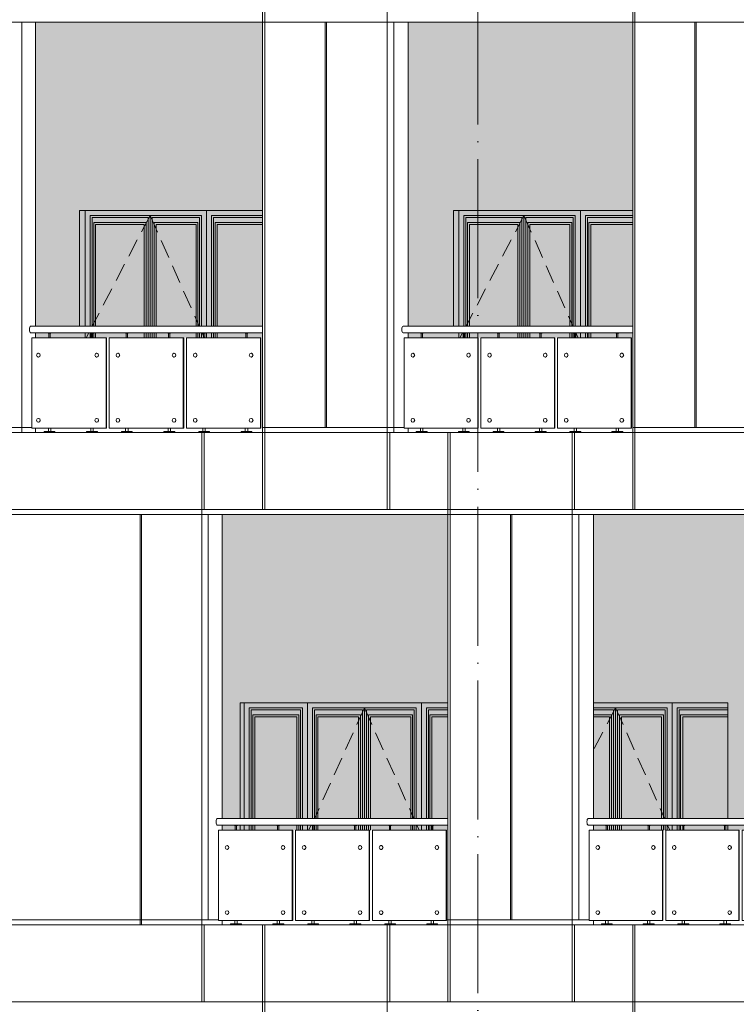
# Model space of a CAD drawing. Header units: millimetres. Extents: x 653421 to 888490, y -587092 to -202040.
# Tile 27 of 63: x 789074 to 796498, y -316501 to -306301. Entities that reach past the tile are written whole.
import ezdxf

# ---------------------------------------------------------------- set-up
doc = ezdxf.new("R2010")
doc.units = ezdxf.units.MM
doc.header["$LTSCALE"] = 0.05
doc.linetypes.add('ACAD_ISO04W100', pattern=[30, 24, -3, 0, -3])
doc.linetypes.add('DASHED', pattern=[19.05, 12.7, -6.35])
doc.layers.get('0').update_dxf_attribs({"lineweight": 0})
for name, color, linetype, lineweight in [('001 Axis', 1, 'ACAD_ISO04W100', 13), ('011 Dimension', 16, 'Continuous', 9), ('013 Door & Window', 48, 'Continuous', 9)]:
    doc.layers.add(name, color=color, linetype=linetype, lineweight=lineweight)
pattern_1 = [(82.5, (607665.26, -236775.77), (-71.47627, 66.950698), [0, -77.216, 0, -86.36, 0, -82.55]), (52.5, (607665.26, -236775.77), (-37.802186, 164.94657), [0, -41.656, 0, -69.596, 0, -26.67]), (12.5, (607621.08, -236819.95), (111.659965, 112.066462), [0, -25.4, 0, -91.44, 0, -119.38]), (2.5, (607621.08, -236819.95), (76.45622, 139.51016), [0, -12.7, 0, -59.944, 0, -68.58])]

# ---------------------------------------------------------------- blocks, each defined once
blk = doc.blocks.new('A$C47DB5FB3')
for p, q in [((-2275, 820), (-2278, 820)), ((-1698, 820), (-1701, 820)), ((-1480, 820), (-1483, 820)), ((-904, 820), (-907, 820)), ((-686, 820), (-689, 820)), ((-110, 820), (-114, 820)), ((-2278, 780), (-2275, 780)), ((-1701, 780), (-1698, 780)), ((-1483, 780), (-1480, 780)), ((-907, 780), (-904, 780)), ((-689, 780), (-686, 780)), ((-114, 780), (-110, 780)), ((-2275, 145), (-2278, 145)), ((-2278, 105), (-2275, 105)), ((-1698, 145), (-1701, 145)), ((-1701, 105), (-1698, 105)), ((-1480, 145), (-1483, 145)), ((-1483, 105), (-1480, 105)), ((-904, 145), (-907, 145)), ((-907, 105), (-904, 105)), ((-686, 145), (-689, 145)), ((-689, 105), (-686, 105)), ((-110, 145), (-114, 145)), ((-114, 105), (-110, 105))]:
    blk.add_line(p, q)
at = {"color": 195, "elevation": 0}
blk.add_lwpolyline([(-2379, 1032), (0, 1032), (0, 1100), (-2379, 1100)], dxfattribs=at)
at = {"lineweight": 0}
for points in [[(-2170, 1032), (-2170, 1028), (-2199, 1028), (-2199, 1032), (-2170, 1032)], [(-1734, 1032), (-1734, 1028), (-1762, 1028), (-1762, 1032), (-1734, 1032)], [(-1375, 1032), (-1375, 1028), (-1403, 1028), (-1403, 1032), (-1375, 1032)], [(-939, 1032), (-939, 1028), (-968, 1028), (-968, 1032), (-939, 1032)], [(-580, 1032), (-580, 1028), (-609, 1028), (-609, 1032), (-580, 1032)], [(-145, 1032), (-145, 1028), (-174, 1028), (-174, 1032), (-145, 1032)]]:
    blk.add_lwpolyline(points, close=True, dxfattribs=at)
for points in [[(-2191, 1028), (-2191, 980)], [(-2178, 1028), (-2178, 980)], [(-1755, 1028), (-1755, 980)], [(-1742, 1028), (-1742, 980)], [(-1396, 1028), (-1396, 980)], [(-1383, 1028), (-1383, 980)], [(-960, 1028), (-960, 980)], [(-947, 1028), (-947, 980)], [(-601, 1028), (-601, 980)], [(-588, 1028), (-588, 980)], [(-167, 1028), (-167, 980)], [(-154, 1028), (-154, 980)], [(-2197, 45), (-2197, 10)], [(-2172, 45), (-2172, 10)], [(-1761, 45), (-1761, 10)], [(-1736, 45), (-1736, 10)], [(-1401, 45), (-1401, 10)], [(-1376, 45), (-1376, 10)], [(-966, 45), (-966, 10)], [(-941, 45), (-941, 10)], [(-607, 45), (-607, 10)], [(-582, 45), (-582, 10)], [(-172, 45), (-172, 10)], [(-147, 45), (-147, 10)]]:
    blk.add_lwpolyline(points, dxfattribs=at)
for points in [[(-2128, 0), (-2241, 0), (-2241, 6, -0.39896), (-2236, 10), (-2133, 10, -0.39896), (-2128, 6), (-2128, 0)], [(-1692, 0), (-1805, 0), (-1804, 6, -0.39896), (-1800, 10), (-1697, 10, -0.39896), (-1692, 6), (-1692, 0)], [(-1332, 0), (-1445, 0), (-1445, 6, -0.39896), (-1440, 10), (-1337, 10, -0.39896), (-1333, 6), (-1332, 0)], [(-897, 0), (-1010, 0), (-1010, 6, -0.39896), (-1005, 10), (-902, 10, -0.39896), (-897, 6), (-897, 0)], [(-538, 0), (-651, 0), (-651, 6, -0.39896), (-646, 10), (-543, 10, -0.39896), (-538, 6), (-538, 0)], [(-103, 0), (-216, 0), (-216, 6, -0.39896), (-211, 10), (-108, 10, -0.39896), (-103, 6), (-103, 0)]]:
    blk.add_lwpolyline(points, format="xyb", close=True, dxfattribs=at)
at = {"color": 195}
blk.add_ellipse((-2379, 1066, -2), major_axis=(0, -34.2), ratio=0.365031, start_param=3.141593, end_param=6.283185, dxfattribs=at)
for centre in [(-2278, 800), (-1701, 800), (-1483, 800), (-907, 800), (-689, 800), (-114, 800), (-2278, 125), (-1701, 125), (-1483, 125), (-907, 125), (-689, 125), (-114, 125)]:
    blk.add_ellipse(centre, major_axis=(0, -20), ratio=0.90213)
for centre in [(-2275, 800), (-1698, 800), (-1480, 800), (-904, 800), (-686, 800), (-110, 800), (-2275, 125), (-1698, 125), (-1480, 125), (-904, 125), (-686, 125), (-110, 125)]:
    blk.add_ellipse(centre, major_axis=(0, 20), ratio=0.864318, start_param=3.141593, end_param=6.283185)
at = {"layer": '011 Dimension', "color": 135, "lineweight": 0}
for points in [[(-2368, 45), (-1604, 45), (-1604, 980), (-2368, 980), (-2368, 45)], [(-1604, 45), (-1601, 45), (-1601, 980), (-1604, 980), (-1604, 45)], [(-810, 980), (-1572, 980), (-1572, 45), (-810, 45), (-810, 980)], [(-810, 980), (-806, 980), (-806, 45), (-810, 45)], [(-17, 980), (-778, 980), (-778, 45), (-17, 45), (-17, 980)], [(-17, 980), (-17, 45), (-13, 45), (-13, 980), (-17, 980)]]:
    blk.add_lwpolyline(points, close=True, dxfattribs=at)
blk = doc.blocks.new('A$C24C11397')
for p, q in [((-2318, 820, -1), (-2321, 820, -1)), ((-1714, 820, 0), (-1717, 820, 0)), ((-1494, 820, 0), (-1497, 820, 0)), ((-913, 820, 0), (-916, 820, 0)), ((-693, 820, 0), (-696, 820, 0)), ((-114, 820, 0), (-117, 820, 0)), ((-2321, 780, -1), (-2318, 780, -1)), ((-1717, 780, 0), (-1714, 780, 0)), ((-1497, 780, 0), (-1494, 780, 0)), ((-916, 780, 0), (-913, 780, 0)), ((-696, 780, 0), (-693, 780, 0)), ((-117, 780, 0), (-114, 780, 0)), ((-2318, 145, -1), (-2321, 145, -1)), ((-2321, 105, -1), (-2318, 105, -1)), ((-1714, 145, 0), (-1717, 145, 0)), ((-1717, 105, 0), (-1714, 105, 0)), ((-1494, 145, 0), (-1497, 145, 0)), ((-1497, 105, 0), (-1494, 105, 0)), ((-913, 145, 0), (-916, 145, 0)), ((-916, 105, 0), (-913, 105, 0)), ((-693, 145, 0), (-696, 145, 0)), ((-696, 105, 0), (-693, 105, 0)), ((-114, 145, 0), (-117, 145, 0)), ((-117, 105, 0), (-114, 105, 0))]:
    blk.add_line(p, q)
at = {"color": 195, "elevation": 0}
blk.add_lwpolyline([(-2402, 1032), (0, 1032), (0, 1100), (-2402, 1100)], dxfattribs=at)
at = {"lineweight": 0, "elevation": 0}
for points in [[(-2191, 1032), (-2191, 1028), (-2219, 1028), (-2219, 1032), (-2191, 1032)], [(-1751, 1032), (-1751, 1028), (-1780, 1028), (-1780, 1032), (-1751, 1032)], [(-1389, 1032), (-1389, 1028), (-1418, 1028), (-1418, 1032), (-1389, 1032)], [(-950, 1032), (-950, 1028), (-979, 1028), (-979, 1032), (-950, 1032)], [(-589, 1032), (-589, 1028), (-617, 1028), (-617, 1032), (-589, 1032)], [(-151, 1032), (-151, 1028), (-179, 1028), (-179, 1032), (-151, 1032)]]:
    blk.add_lwpolyline(points, close=True, dxfattribs=at)
for points in [[(-2212, 1028), (-2212, 980)], [(-2199, 1028), (-2199, 980)], [(-1772, 1028), (-1772, 980)], [(-1759, 1028), (-1759, 980)], [(-1410, 1028), (-1410, 980)], [(-1397, 1028), (-1397, 980)], [(-971, 1028), (-971, 980)], [(-958, 1028), (-958, 980)], [(-610, 1028), (-610, 980)], [(-597, 1028), (-597, 980)], [(-172, 1028), (-172, 980)], [(-159, 1028), (-159, 980)], [(-2217, 45), (-2217, 10)], [(-2192, 45), (-2192, 10)], [(-1778, 45), (-1778, 10)], [(-1753, 45), (-1753, 10)], [(-1416, 45), (-1416, 10)], [(-1391, 45), (-1391, 10)], [(-977, 45), (-977, 10)], [(-952, 45), (-952, 10)], [(-615, 45), (-615, 10)], [(-591, 45), (-591, 10)], [(-177, 45), (-177, 10)], [(-152, 45), (-152, 10)]]:
    blk.add_lwpolyline(points, dxfattribs=at)
for points in [[(-2148, 0), (-2261, 0), (-2261, 6, -0.39896), (-2256, 10), (-2153, 10, -0.39896), (-2149, 6), (-2148, 0)], [(-1709, 0), (-1822, 0), (-1822, 6, -0.39896), (-1817, 10), (-1714, 10, -0.39896), (-1709, 6), (-1709, 0)], [(-1347, 0), (-1460, 0), (-1460, 6, -0.39896), (-1455, 10), (-1352, 10, -0.39896), (-1347, 6), (-1347, 0)], [(-908, 0), (-1021, 0), (-1021, 6, -0.39896), (-1016, 10), (-913, 10, -0.39896), (-908, 6), (-908, 0)], [(-546, 0), (-659, 0), (-659, 6, -0.39896), (-655, 10), (-551, 10, -0.39896), (-547, 6), (-546, 0)], [(-108, 0), (-221, 0), (-221, 6, -0.39896), (-216, 10), (-113, 10, -0.39896), (-109, 6), (-108, 0)]]:
    blk.add_lwpolyline(points, format="xyb", close=True, dxfattribs=at)
at = {"color": 195}
blk.add_ellipse((-2402, 1066, -3), major_axis=(0, -34.2), ratio=0.345488, start_param=3.141593, end_param=6.283185, dxfattribs=at)
for centre in [(-2321, 800, -1), (-1717, 800, 0), (-1497, 800, 0), (-916, 800, 0), (-696, 800, 0), (-117, 800, 0), (-2321, 125, -1), (-1717, 125, 0), (-1497, 125, 0), (-916, 125, 0), (-696, 125, 0), (-117, 125, 0)]:
    blk.add_ellipse(centre, major_axis=(0, -20), ratio=0.909138)
for centre in [(-2318, 800, -1), (-1714, 800, 0), (-1494, 800, 0), (-913, 800, 0), (-693, 800, 0), (-114, 800, 0), (-2318, 125, -1), (-1714, 125, 0), (-1494, 125, 0), (-913, 125, 0), (-693, 125, 0), (-114, 125, 0)]:
    blk.add_ellipse(centre, major_axis=(0, 20), ratio=0.865293, start_param=3.141593, end_param=6.283185)
at = {"layer": '011 Dimension', "color": 135, "lineweight": 0, "elevation": 0}
for points in [[(-2383, 45), (-1619, 45), (-1619, 980), (-2388, 980), (-2388, 45)], [(-1619, 45), (-1616, 45), (-1616, 980), (-1619, 980), (-1619, 45)], [(-819, 980), (-1587, 980), (-1587, 45), (-819, 45), (-819, 980)], [(-819, 980), (-815, 980), (-815, 45), (-819, 45)], [(-19, 980), (-786, 980), (-786, 45), (-19, 45), (-19, 980)], [(-19, 980), (-19, 45), (-16, 45), (-16, 980), (-19, 980)]]:
    blk.add_lwpolyline(points, close=True, dxfattribs=at)
blk = doc.blocks.new('A$C3D8D73C7')
for p, q in [((-2265, 820, 0), (-2268, 820, 0)), ((-1690, 820, 0), (-1693, 820, 0)), ((-1473, 820, 0), (-1476, 820, 0)), ((-899, 820, 0), (-902, 820, 0)), ((-682, 820, 0), (-685, 820, 0)), ((-109, 820, 0), (-112, 820, 0)), ((-2268, 780, 0), (-2265, 780, 0)), ((-1693, 780, 0), (-1690, 780, 0)), ((-1476, 780, 0), (-1473, 780, 0)), ((-902, 780, 0), (-899, 780, 0)), ((-685, 780, 0), (-682, 780, 0)), ((-112, 780, 0), (-109, 780, 0)), ((-2265, 145, 0), (-2268, 145, 0)), ((-2268, 105, 0), (-2265, 105, 0)), ((-1690, 145, 0), (-1693, 145, 0)), ((-1693, 105, 0), (-1690, 105, 0)), ((-1473, 145, 0), (-1476, 145, 0)), ((-1476, 105, 0), (-1473, 105, 0)), ((-899, 145, 0), (-902, 145, 0)), ((-902, 105, 0), (-899, 105, 0)), ((-682, 145, 0), (-685, 145, 0)), ((-685, 105, 0), (-682, 105, 0)), ((-109, 145, 0), (-112, 145, 0)), ((-112, 105, 0), (-109, 105, 0))]:
    blk.add_line(p, q)
at = {"color": 195}
blk.add_lwpolyline([(-2367, 1032), (0, 1032), (0, 1100), (-2367, 1100)], dxfattribs=at)
at = {"lineweight": 0, "elevation": 0}
for points in [[(-2160, 1032), (-2160, 1028), (-2188, 1028), (-2188, 1032), (-2160, 1032)], [(-1725, 1032), (-1725, 1028), (-1754, 1028), (-1754, 1032), (-1725, 1032)], [(-1367, 1032), (-1367, 1028), (-1396, 1028), (-1396, 1032), (-1367, 1032)], [(-933, 1032), (-933, 1028), (-962, 1028), (-962, 1032), (-933, 1032)], [(-576, 1032), (-576, 1028), (-604, 1028), (-604, 1032), (-576, 1032)], [(-143, 1032), (-143, 1028), (-171, 1028), (-171, 1032), (-143, 1032)]]:
    blk.add_lwpolyline(points, close=True, dxfattribs=at)
for points in [[(-2181, 1028), (-2181, 980)], [(-2168, 1028), (-2168, 980)], [(-1746, 1028), (-1746, 980)], [(-1733, 1028), (-1733, 980)], [(-1388, 1028), (-1388, 980)], [(-1375, 1028), (-1375, 980)], [(-954, 1028), (-954, 980)], [(-941, 1028), (-941, 980)], [(-597, 1028), (-597, 980)], [(-584, 1028), (-584, 980)], [(-164, 1028), (-164, 980)], [(-151, 1028), (-151, 980)], [(-2186, 45), (-2186, 10)], [(-2161, 45), (-2161, 10)], [(-1752, 45), (-1752, 10)], [(-1727, 45), (-1727, 10)], [(-1394, 45), (-1394, 10)], [(-1369, 45), (-1369, 10)], [(-960, 45), (-960, 10)], [(-935, 45), (-935, 10)], [(-603, 45), (-603, 10)], [(-578, 45), (-578, 10)], [(-170, 45), (-170, 10)], [(-145, 45), (-145, 10)]]:
    blk.add_lwpolyline(points, dxfattribs=at)
for points in [[(-2117, 0), (-2230, 0), (-2230, 6, -0.39896), (-2225, 10), (-2122, 10, -0.39896), (-2117, 6), (-2117, 0)], [(-1683, 0), (-1796, 0), (-1796, 6, -0.39896), (-1791, 10), (-1688, 10, -0.39896), (-1683, 6), (-1683, 0)], [(-1325, 0), (-1438, 0), (-1438, 6, -0.39896), (-1433, 10), (-1330, 10, -0.39896), (-1325, 6), (-1325, 0)], [(-891, 0), (-1004, 0), (-1004, 6, -0.39896), (-999, 10), (-896, 10, -0.39896), (-891, 6), (-891, 0)], [(-534, 0), (-647, 0), (-646, 6, -0.39896), (-642, 10), (-539, 10, -0.39896), (-534, 6), (-534, 0)], [(-101, 0), (-214, 0), (-213, 6, -0.39896), (-209, 10), (-106, 10, -0.39896), (-101, 6), (-101, 0)]]:
    blk.add_lwpolyline(points, format="xyb", close=True, dxfattribs=at)
at = {"color": 195}
blk.add_ellipse((-2367, 1066, 0), major_axis=(0, -34.2), ratio=0.37419, start_param=3.141593, end_param=6.283185, dxfattribs=at)
for centre in [(-2268, 800, 0), (-1693, 800, 0), (-1476, 800, 0), (-902, 800, 0), (-685, 800, 0), (-112, 800, 0), (-2268, 125, 0), (-1693, 125, 0), (-1476, 125, 0), (-902, 125, 0), (-685, 125, 0), (-112, 125, 0)]:
    blk.add_ellipse(centre, major_axis=(0, -20), ratio=0.898493)
for centre in [(-2265, 800, 0), (-1690, 800, 0), (-1473, 800, 0), (-899, 800, 0), (-682, 800, 0), (-109, 800, 0), (-2265, 125, 0), (-1690, 125, 0), (-1473, 125, 0), (-899, 125, 0), (-682, 125, 0), (-109, 125, 0)]:
    blk.add_ellipse(centre, major_axis=(0, 20), ratio=0.863678, start_param=3.141593, end_param=6.283185)
at = {"layer": '011 Dimension', "color": 135, "lineweight": 0, "elevation": 0}
for points in [[(-1596, 980), (-2357, 980), (-2357, 45), (-1596, 45), (-1596, 980)], [(-1596, 45), (-1593, 45), (-1593, 980), (-1596, 980), (-1596, 45)], [(-805, 980), (-1564, 980), (-1564, 45), (-805, 45), (-805, 980)], [(-805, 980), (-802, 980), (-802, 45), (-805, 45)], [(-15, 980), (-773, 980), (-773, 45), (-15, 45), (-15, 980)], [(-11, 980), (-15, 980), (-15, 45), (-12, 45), (-12, 980)]]:
    blk.add_lwpolyline(points, close=True, dxfattribs=at)
blk = doc.blocks.new('A$C64194B41')
for p, q in [((-2285, 820, 0), (-2288, 820, 0)), ((-1706, 820, 0), (-1709, 820, 0)), ((-1487, 820, 0), (-1490, 820, 0)), ((-908, 820, 0), (-911, 820, 0)), ((-689, 820, 0), (-693, 820, 0)), ((-112, 820, 0), (-115, 820, 0)), ((-2288, 780, 0), (-2285, 780, 0)), ((-1709, 780, 0), (-1706, 780, 0)), ((-1490, 780, 0), (-1487, 780, 0)), ((-911, 780, 0), (-908, 780, 0)), ((-693, 780, 0), (-689, 780, 0)), ((-115, 780, 0), (-112, 780, 0)), ((-2285, 145, 0), (-2288, 145, 0)), ((-2288, 105, 0), (-2285, 105, 0)), ((-1706, 145, 0), (-1709, 145, 0)), ((-1709, 105, 0), (-1706, 105, 0)), ((-1487, 145, 0), (-1490, 145, 0)), ((-1490, 105, 0), (-1487, 105, 0)), ((-908, 145, 0), (-911, 145, 0)), ((-911, 105, 0), (-908, 105, 0)), ((-689, 145, 0), (-693, 145, 0)), ((-693, 105, 0), (-689, 105, 0)), ((-112, 145, 0), (-115, 145, 0)), ((-115, 105, 0), (-112, 105, 0))]:
    blk.add_line(p, q)
at = {"color": 195}
blk.add_lwpolyline([(-2390, 1032), (0, 1032), (0, 1100), (-2390, 1100)], dxfattribs=at)
at = {"lineweight": 0, "elevation": 0}
for points in [[(-2180, 1032), (-2180, 1028), (-2209, 1028), (-2209, 1032), (-2180, 1032)], [(-1743, 1032), (-1743, 1028), (-1771, 1028), (-1771, 1032), (-1743, 1032)], [(-1382, 1032), (-1382, 1028), (-1410, 1028), (-1410, 1032), (-1382, 1032)], [(-945, 1032), (-945, 1028), (-973, 1028), (-973, 1032), (-945, 1032)], [(-584, 1032), (-584, 1028), (-613, 1028), (-613, 1032), (-584, 1032)], [(-148, 1032), (-148, 1028), (-176, 1028), (-176, 1032), (-148, 1032)]]:
    blk.add_lwpolyline(points, close=True, dxfattribs=at)
for points in [[(-2202, 1028), (-2202, 980)], [(-2189, 1028), (-2189, 980)], [(-1764, 1028), (-1764, 980)], [(-1751, 1028), (-1751, 980)], [(-1403, 1028), (-1403, 980)], [(-1390, 1028), (-1390, 980)], [(-966, 1028), (-966, 980)], [(-953, 1028), (-953, 980)], [(-606, 1028), (-606, 980)], [(-593, 1028), (-593, 980)], [(-169, 1028), (-169, 980)], [(-156, 1028), (-156, 980)], [(-2207, 45), (-2207, 10)], [(-2182, 45), (-2182, 10)], [(-1769, 45), (-1769, 10)], [(-1744, 45), (-1744, 10)], [(-1409, 45), (-1409, 10)], [(-1384, 45), (-1384, 10)], [(-971, 45), (-971, 10)], [(-947, 45), (-947, 10)], [(-611, 45), (-611, 10)], [(-586, 45), (-586, 10)], [(-175, 45), (-175, 10)], [(-150, 45), (-150, 10)]]:
    blk.add_lwpolyline(points, dxfattribs=at)
for points in [[(-2138, 0), (-2251, 0), (-2251, 6, -0.39896), (-2246, 10), (-2143, 10, -0.39896), (-2138, 6), (-2138, 0)], [(-1700, 0), (-1813, 0), (-1813, 6, -0.39896), (-1808, 10), (-1705, 10, -0.39896), (-1701, 6), (-1700, 0)], [(-1340, 0), (-1453, 0), (-1452, 6, -0.39896), (-1448, 10), (-1344, 10, -0.39896), (-1340, 6), (-1340, 0)], [(-902, 0), (-1015, 0), (-1015, 6, -0.39896), (-1011, 10), (-907, 10, -0.39896), (-903, 6), (-902, 0)], [(-542, 0), (-655, 0), (-655, 6, -0.39896), (-650, 10), (-547, 10, -0.39896), (-542, 6), (-542, 0)], [(-106, 0), (-219, 0), (-219, 6, -0.39896), (-214, 10), (-111, 10, -0.39896), (-106, 6), (-106, 0)]]:
    blk.add_lwpolyline(points, format="xyb", close=True, dxfattribs=at)
at = {"color": 195}
blk.add_ellipse((-2390, 1066, 0), major_axis=(0, -34.2), ratio=0.355094, start_param=3.141593, end_param=6.283185, dxfattribs=at)
for centre in [(-2288, 800, 0), (-1709, 800, 0), (-1490, 800, 0), (-911, 800, 0), (-693, 800, 0), (-115, 800, 0), (-2288, 125, 0), (-1709, 125, 0), (-1490, 125, 0), (-911, 125, 0), (-693, 125, 0), (-115, 125, 0)]:
    blk.add_ellipse(centre, major_axis=(0, -20), ratio=0.905678)
for centre in [(-2285, 800, 0), (-1706, 800, 0), (-1487, 800, 0), (-908, 800, 0), (-689, 800, 0), (-112, 800, 0), (-2285, 125, 0), (-1706, 125, 0), (-1487, 125, 0), (-908, 125, 0), (-689, 125, 0), (-112, 125, 0)]:
    blk.add_ellipse(centre, major_axis=(0, 20), ratio=0.864856, start_param=3.141593, end_param=6.283185)
at = {"layer": '011 Dimension', "color": 135, "lineweight": 0, "elevation": 0}
for points in [[(-1612, 980), (-2378, 980), (-2378, 45), (-1612, 45), (-1612, 980)], [(-1612, 45), (-1608, 45), (-1608, 980), (-1612, 980), (-1612, 45)], [(-814, 980), (-1579, 980), (-1579, 45), (-814, 45), (-814, 980)], [(-814, 980), (-811, 980), (-811, 45), (-814, 45)], [(-18, 980), (-782, 980), (-782, 45), (-18, 45), (-18, 980)], [(-18, 45), (-15, 45), (-15, 980), (-18, 980), (-18, 45)]]:
    blk.add_lwpolyline(points, close=True, dxfattribs=at)
blk = doc.blocks.new('A$C66DF2B84')
for p, q in [((578, -1200), (578, 0)), ((578, -1320), (578, -1268))]:
    blk.add_line(p, q)
at = {"layer": '013 Door & Window', "color": 0, "lineweight": -2}
for points in [[(0, -1200), (0, 0)], [(-585, -1200), (-585, -52), (-813, -52)], [(-606, -1200), (-606, -73), (-813, -73)], [(-585, -1200), (-585, -52), (-52, -52), (-52, -1200)], [(-564, -1200), (-564, -73), (-73, -73), (-73, -1200)], [(578, -52), (52, -52), (52, -1200)], [(578, -73), (73, -73), (73, -1200)], [(-627, -1200), (-627, -125), (-813, -125)], [(-647, -1200), (-647, -145), (-813, -145)], [(-544, -1200), (-544, -125), (-89, -125), (-89, -1200)], [(-524, -1200), (-524, -145), (-109, -145), (-109, -1200)], [(578, -125), (89, -125), (89, -1200)], [(578, -145), (110, -145), (110, -1200)], [(-647, -1320), (-647, -1268)], [(-627, -1320), (-627, -1268)], [(-606, -1320), (-606, -1268)], [(-585, -1320), (-585, -1268)], [(-585, -1320), (-585, -1268)], [(-564, -1320), (-564, -1268)], [(-544, -1320), (-544, -1268)], [(-524, -1320), (-524, -1268)], [(-109, -1268), (-109, -1320)], [(-89, -1268), (-89, -1320)], [(-73, -1268), (-73, -1320)], [(-52, -1268), (-52, -1320)], [(0, -1320), (0, -1268)], [(52, -1268), (52, -1320)], [(73, -1268), (73, -1320)], [(89, -1268), (89, -1320)], [(110, -1268), (110, -1320)]]:
    blk.add_lwpolyline(points, dxfattribs=at)
at = {"layer": '013 Door & Window', "color": 0, "linetype": 'DASHED', "lineweight": -2, "ltscale": 300}
for points in [[(-585, -52), (-813, -487)], [(-585, -52), (-77, -1200)], [(-47, -1268), (-24, -1320)]]:
    blk.add_lwpolyline(points, dxfattribs=at)
blk = doc.blocks.new('A$C4550694B')
at = {"layer": '013 Door & Window', "color": 0, "lineweight": -2}
for points in [[(655, 0), (655, -1200)], [(1835, -1200), (1835, 0)], [(52, -52), (603, -52), (603, -1200)], [(52, -52), (52, -52), (52, -1200)], [(73, -73), (582, -73), (582, -1200)], [(73, -73), (73, -73), (73, -1200)], [(1245, -1200), (1245, -52), (707, -52), (707, -1200)], [(1224, -1200), (1224, -73), (728, -73), (728, -1200)], [(1245, -1200), (1245, -52), (1783, -52), (1783, -1200)], [(1266, -1200), (1266, -73), (1762, -73), (1762, -1200)], [(2110, -52), (1887, -52), (1887, -1200)], [(2110, -73), (1908, -73), (1908, -1200)], [(89, -125), (565, -125), (565, -1200)], [(89, -125), (89, -1200)], [(110, -145), (545, -145), (545, -1200)], [(110, -145), (110, -1200)], [(1203, -1200), (1203, -125), (744, -125), (744, -1200)], [(1183, -1200), (1183, -145), (764, -145), (764, -1200)], [(1287, -1200), (1287, -125), (1745, -125), (1745, -1200)], [(1307, -1200), (1307, -145), (1725, -145), (1725, -1200)], [(2110, -125), (1924, -125), (1924, -1200)], [(2110, -145), (1945, -145), (1945, -1200)], [(52, -1268), (52, -1320)], [(73, -1268), (73, -1320)], [(89, -1268), (89, -1320)], [(110, -1268), (110, -1320)], [(545, -1268), (545, -1320)], [(565, -1268), (565, -1320)], [(582, -1268), (582, -1320)], [(603, -1268), (603, -1320)], [(655, -1268), (655, -1320)], [(707, -1268), (707, -1320)], [(728, -1268), (728, -1320)], [(744, -1268), (744, -1320)], [(764, -1268), (764, -1320)], [(1183, -1320), (1183, -1268)], [(1203, -1320), (1203, -1268)], [(1224, -1320), (1224, -1268)], [(1245, -1320), (1245, -1268)], [(1245, -1320), (1245, -1268)], [(1266, -1320), (1266, -1268)], [(1287, -1320), (1287, -1268)], [(1307, -1320), (1307, -1268)], [(1725, -1268), (1725, -1320)], [(1745, -1268), (1745, -1320)], [(1762, -1268), (1762, -1320)], [(1783, -1268), (1783, -1320)], [(1835, -1320), (1835, -1268)], [(1887, -1268), (1887, -1320)], [(1908, -1268), (1908, -1320)], [(1924, -1268), (1924, -1320)], [(1945, -1268), (1945, -1320)]]:
    blk.add_lwpolyline(points, dxfattribs=at)
at = {"layer": '013 Door & Window', "color": 0, "linetype": 'DASHED', "lineweight": -2, "ltscale": 300}
for points in [[(1245, -52), (729, -1200)], [(1245, -52), (1758, -1200)], [(693, -1268), (666, -1320)], [(1788, -1268), (1811, -1320)]]:
    blk.add_lwpolyline(points, dxfattribs=at)
blk = doc.blocks.new('*U115')
at = {"layer": '013 Door & Window', "color": 0, "lineweight": -2}
for points in [[(1837, 0), (0, 0)], [(1258, -1200), (1258, 0), (0, 0), (0, -1200)], [(673, -1200), (673, -52), (52, -52), (52, -1200)], [(652, -1200), (652, -73), (73, -73), (73, -1200)], [(673, -1200), (673, -52), (1206, -52), (1206, -1200)], [(694, -1200), (694, -73), (1185, -73), (1185, -1200)], [(1837, -52), (1310, -52), (1310, -1200)], [(1837, -73), (1331, -73), (1331, -1200)], [(631, -1200), (631, -125), (89, -125), (89, -1200)], [(611, -1200), (611, -145), (109, -145), (109, -1200)], [(715, -1200), (715, -125), (1169, -125), (1169, -1200)], [(735, -1200), (735, -145), (1149, -145), (1149, -1200)], [(1837, -125), (1347, -125), (1347, -1200)], [(1837, -145), (1368, -145), (1368, -1200)], [(0, -1268), (0, -1320)], [(52, -1268), (52, -1320)], [(73, -1268), (73, -1320)], [(89, -1268), (89, -1320)], [(109, -1268), (109, -1320)], [(611, -1320), (611, -1268)], [(631, -1320), (631, -1268)], [(652, -1320), (652, -1268)], [(673, -1320), (673, -1268)], [(673, -1320), (673, -1268)], [(694, -1320), (694, -1268)], [(715, -1320), (715, -1268)], [(735, -1320), (735, -1268)], [(1149, -1268), (1149, -1320)], [(1169, -1268), (1169, -1320)], [(1185, -1268), (1185, -1320)], [(1206, -1268), (1206, -1320)], [(1258, -1320), (1258, -1268)], [(1310, -1268), (1310, -1320)], [(1331, -1268), (1331, -1320)], [(1347, -1268), (1347, -1320)], [(1368, -1268), (1368, -1320)]]:
    blk.add_lwpolyline(points, dxfattribs=at)
at = {"layer": '013 Door & Window', "color": 0, "linetype": 'DASHED', "lineweight": -2, "ltscale": 300}
for points in [[(673, -52), (74, -1200)], [(673, -52), (1181, -1200)], [(38, -1268), (11, -1320)], [(1212, -1268), (1234, -1320)]]:
    blk.add_lwpolyline(points, dxfattribs=at)
blk = doc.blocks.new('*U117')
at = {"layer": '013 Door & Window', "color": 0, "lineweight": -2}
for points in [[(1800, 0), (0, 0)], [(1258, -1200), (1258, 0), (0, 0), (0, -1200)], [(673, -1200), (673, -52), (52, -52), (52, -1200)], [(652, -1200), (652, -73), (73, -73), (73, -1200)], [(673, -1200), (673, -52), (1206, -52), (1206, -1200)], [(694, -1200), (694, -73), (1185, -73), (1185, -1200)], [(1800, -52), (1310, -52), (1310, -1200)], [(1800, -73), (1331, -73), (1331, -1200)], [(631, -1200), (631, -125), (89, -125), (89, -1200)], [(611, -1200), (611, -145), (109, -145), (109, -1200)], [(715, -1200), (715, -125), (1169, -125), (1169, -1200)], [(735, -1200), (735, -145), (1149, -145), (1149, -1200)], [(1800, -125), (1347, -125), (1347, -1200)], [(1800, -145), (1368, -145), (1368, -1200)], [(0, -1268), (0, -1320)], [(52, -1268), (52, -1320)], [(73, -1268), (73, -1320)], [(89, -1268), (89, -1320)], [(109, -1268), (109, -1320)], [(611, -1320), (611, -1268)], [(631, -1320), (631, -1268)], [(652, -1320), (652, -1268)], [(673, -1320), (673, -1268)], [(673, -1320), (673, -1268)], [(694, -1320), (694, -1268)], [(715, -1320), (715, -1268)], [(735, -1320), (735, -1268)], [(1149, -1268), (1149, -1320)], [(1169, -1268), (1169, -1320)], [(1185, -1268), (1185, -1320)], [(1206, -1268), (1206, -1320)], [(1258, -1320), (1258, -1268)], [(1310, -1268), (1310, -1320)], [(1331, -1268), (1331, -1320)], [(1347, -1268), (1347, -1320)], [(1368, -1268), (1368, -1320)]]:
    blk.add_lwpolyline(points, dxfattribs=at)
at = {"layer": '013 Door & Window', "color": 0, "linetype": 'DASHED', "lineweight": -2, "ltscale": 300}
for points in [[(673, -52), (74, -1200)], [(673, -52), (1181, -1200)], [(38, -1268), (11, -1320)], [(1212, -1268), (1234, -1320)]]:
    blk.add_lwpolyline(points, dxfattribs=at)

msp = doc.modelspace()

# ---------------------------------------------------------------- hatches: boundary and pattern name
at = {"lineweight": 0, "true_color": 0xb5b5b5}
h = msp.add_hatch(dxfattribs=at)
h.set_pattern_fill('AR-SAND', color=253, scale=2, angle=45, style=0)
h.set_pattern_definition(pattern_1)
h.paths.add_polyline_path([(821254, -309476), (821254, -306326), (819142, -306326), (819142, -309476)])
h.paths.add_polyline_path([(821254, -309596), (821254, -309544), (819142, -309544), (819142, -309596)])
h.paths.add_polyline_path([(817673, -309476), (817673, -306326), (815528, -306326), (815528, -309476)])
h.paths.add_polyline_path([(817673, -309596), (817673, -309544), (815528, -309544), (815528, -309596)])
h.paths.add_polyline_path([(814056, -309476), (814056, -306326), (811878, -306326), (811878, -309476)])
h.paths.add_polyline_path([(814056, -309596), (814056, -309544), (811878, -309544), (811878, -309596)])
h.paths.add_polyline_path([(810402, -306326), (808193, -306326), (808193, -309476), (810402, -309476)])
h.paths.add_polyline_path([(808193, -309596), (810402, -309596), (810402, -309544), (808193, -309544)])
h.paths.add_polyline_path([(799223, -306326), (796926, -306326), (796926, -309476), (799223, -309476)])
h.paths.add_polyline_path([(796926, -309596), (799223, -309596), (799223, -309544), (796926, -309544)])
h.paths.add_polyline_path([(795424, -306326), (793099, -306326), (793099, -309476), (795424, -309476)])
h.paths.add_polyline_path([(793099, -309596), (795424, -309596), (795424, -309544), (793099, -309544)])
h.paths.add_polyline_path([(806712, -309476), (806712, -306326), (804473, -306326), (804473, -309476)])
h.paths.add_polyline_path([(806712, -309596), (806712, -309544), (804473, -309544), (804473, -309596)])
h.paths.add_polyline_path([(802985, -309476), (802985, -306326), (800717, -306326), (800717, -309476)])
h.paths.add_polyline_path([(802985, -309596), (802985, -309544), (800717, -309544), (800717, -309596)])
h.paths.add_polyline_path([(791588, -306326), (789237, -306326), (789237, -309476), (791588, -309476)])
h.paths.add_polyline_path([(789237, -309596), (791588, -309596), (791588, -309544), (789237, -309544)])
h = msp.add_hatch(dxfattribs=at)
h.set_pattern_fill('AR-SAND', color=253, scale=2, angle=45, style=0)
h.set_pattern_definition(pattern_1)
h.paths.add_polyline_path([(819467, -314576), (819467, -311426), (817338, -311426), (817338, -314576)])
h.paths.add_polyline_path([(819467, -314696), (819467, -314644), (817338, -314644), (817338, -314696)])
h.paths.add_polyline_path([(815869, -314576), (815869, -311426), (813708, -311426), (813708, -314576)])
h.paths.add_polyline_path([(815869, -314696), (815869, -314644), (813708, -314644), (813708, -314696)])
h.paths.add_polyline_path([(812233, -314576), (812233, -311426), (810040, -311426), (810040, -314576)])
h.paths.add_polyline_path([(812233, -314696), (812233, -314644), (810040, -314644), (810040, -314696)])
h.paths.add_polyline_path([(801110, -314576), (801110, -311426), (798827, -311426), (798827, -314576)])
h.paths.add_polyline_path([(801110, -314696), (801110, -314644), (798827, -314644), (798827, -314696)])
h.paths.add_polyline_path([(797330, -314576), (797330, -311426), (795019, -311426), (795019, -314576)])
h.paths.add_polyline_path([(797330, -314696), (797330, -314644), (795019, -314644), (795019, -314696)])
h.paths.add_polyline_path([(793510, -314576), (793510, -311426), (791171, -311426), (791171, -314576)])
h.paths.add_polyline_path([(793510, -314696), (793510, -314644), (791171, -314644), (791171, -314696)])

# ---------------------------------------------------------------- linework, layer by layer
at = {"color": 0}
for p, q in [((787705, -306326), (822633, -306326)), ((789095, -306326), (822633, -306326)), ((790984, -310576), (790984, -311376)), ((792907, -311376), (792907, -310576)), ((794822, -310576), (794822, -311376)), ((787705, -311376), (822633, -311376)), ((787705, -311426), (822633, -311426)), ((791027, -311426), (791027, -315626)), ((791171, -311426), (791171, -314576)), ((794866, -311426), (794866, -315626)), ((795019, -311426), (795019, -314576)), ((792907, -316476), (792907, -315676)), ((787704, -316476), (822633, -316476))]:
    msp.add_line(p, q, dxfattribs=at)
for p, q in [((789237, -309596), (789237, -309544)), ((793099, -309596), (793099, -309544)), ((787705, -310526), (789200, -310526)), ((787705, -310576), (822633, -310576)), ((789237, -310576), (789237, -310531)), ((791588, -310526), (793056, -310526)), ((793099, -310576), (793099, -310531)), ((795424, -310526), (796877, -310526)), ((791359, -314576), (791359, -313376)), ((791359, -313376), (793510, -313376)), ((796409, -313376), (795019, -313376)), ((791171, -314644), (791171, -314696)), ((795019, -314644), (795019, -314696)), ((787705, -315626), (791132, -315626)), ((787705, -315676), (822633, -315676)), ((791171, -315631), (791171, -315676)), ((793496, -315626), (794973, -315626)), ((795019, -315631), (795019, -315676))]:
    msp.add_line(p, q)
for points in [[(791588, -310576), (791588, -305476)], [(791588, -310576), (791588, -305476)], [(791614, -310576), (791614, -305476)], [(792881, -310576), (792881, -305476)], [(795424, -310576), (795424, -305476)], [(795447, -310576), (795447, -305476)], [(789095, -310576), (789095, -306326)], [(789237, -309476), (789237, -306326)], [(792240, -310526), (792240, -306326)], [(792254, -310526), (792254, -306326)], [(792949, -310576), (792949, -306326)], [(793099, -309476), (793099, -306326)], [(796067, -310526), (796067, -306326)], [(796081, -310526), (796081, -306326)], [(789694, -308276), (791588, -308276)], [(789694, -309476), (789694, -308276)], [(793567, -309476), (793567, -308276)], [(793567, -308276), (795424, -308276)], [(793624, -309476), (793624, -308276)], [(790960, -310576), (790960, -315676)], [(791588, -311376), (791588, -310576)], [(791588, -311376), (791588, -310576)], [(791614, -311376), (791614, -310576)], [(792881, -311376), (792881, -310576)], [(793510, -310576), (793510, -315676)], [(793535, -310576), (793535, -315676)], [(794797, -310576), (794797, -315676)], [(795424, -311376), (795424, -310576)], [(795447, -311376), (795447, -310576)], [(790321, -311426), (790321, -315676)], [(790335, -311426), (790335, -315676)], [(794159, -311426), (794159, -315626)], [(794173, -311426), (794173, -315626)], [(790960, -315676), (790960, -316476)], [(790984, -315676), (790984, -315676)], [(790984, -315676), (790984, -316476)], [(791588, -320776), (791588, -315676)], [(791588, -320776), (791588, -315676)], [(791614, -320776), (791614, -315676)], [(792881, -320776), (792881, -315676)], [(793510, -315676), (793510, -316476)], [(793535, -315676), (793535, -316476)], [(794797, -315676), (794797, -316476)], [(794822, -315676), (794822, -315676)], [(794822, -315676), (794822, -316476)], [(795424, -320776), (795424, -315676)], [(795447, -320776), (795447, -315676)]]:
    msp.add_lwpolyline(points, dxfattribs=at)
at = {"color": 252}
msp.add_lwpolyline([(793624, -309476), (793624, -308276)], dxfattribs=at)
for points in [[(791359, -314576), (791359, -313376)], [(791400, -314576), (791400, -313376)], [(796409, -314576), (796409, -313376)], [(796409, -314696), (796409, -314644)]]:
    msp.add_lwpolyline(points)
at = {"color": 3}
for points in [[(791359, -314696), (791359, -314644)], [(791400, -314696), (791400, -314644)]]:
    msp.add_lwpolyline(points, dxfattribs=at)
at = {"layer": '001 Axis', "ltscale": 1200}
msp.add_line((793820, -339787), (793820, -299592), dxfattribs=at)

# ---------------------------------------------------------------- block references
at = {"color": 252}
for name, p in [('*U115', (789752, -308276, -11534)), ('*U117', (793624, -308276, -11534)), ('A$C4550694B', (791400, -313376, 11535)), ('A$C66DF2B84', (795832, -313376))]:
    msp.add_blockref(name, p, dxfattribs=at)
for name, p in [('A$C24C11397', (791588, -310576, 0)), ('A$C47DB5FB3', (795424, -310576, 0)), ('A$C64194B41', (793510, -315676, 11535)), ('A$C3D8D73C7', (797330, -315676, 11535))]:
    msp.add_blockref(name, p)

doc.saveas('drawing.dxf')
